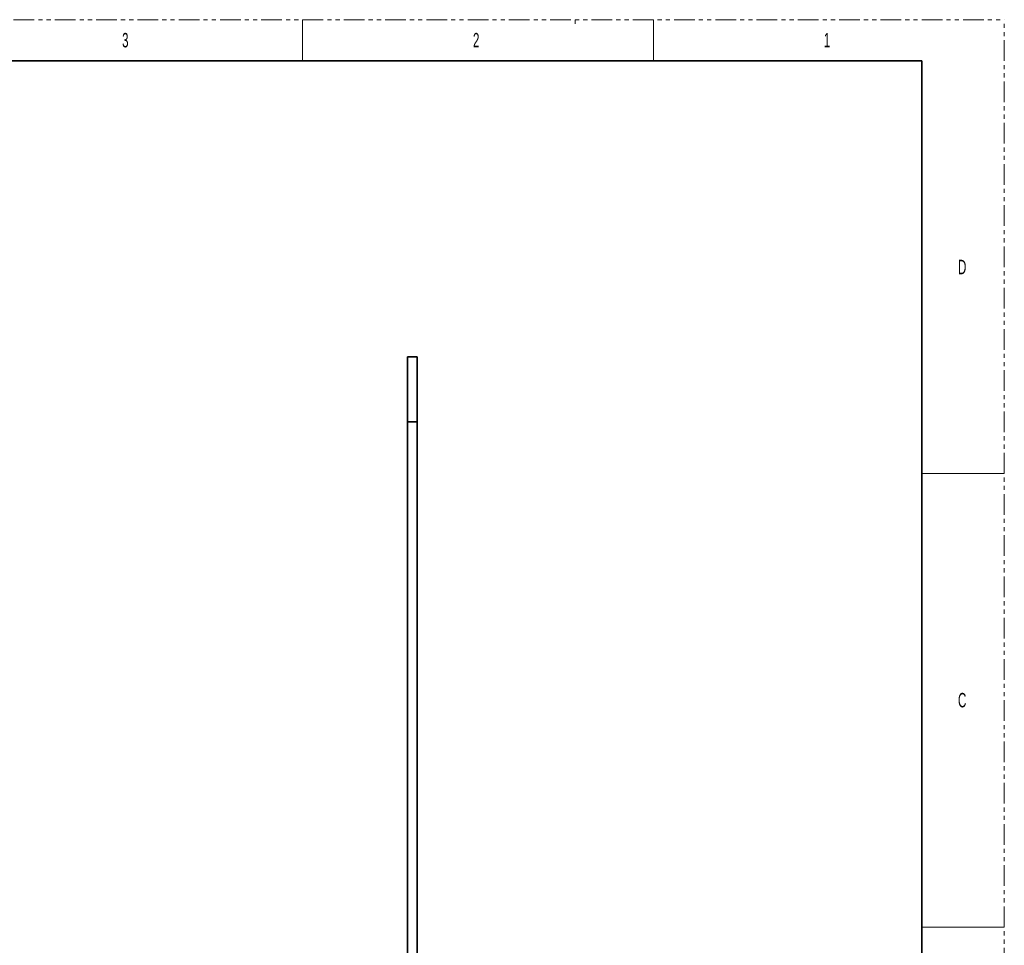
# Paper-space layout 'Sheet2' of a CAD drawing. Header units: millimetres. Extents: x 0 to 864, y 0 to 559.
# Tile 5 of 5: x 561 to 864, y 274 to 559. Entities that reach past the tile are written whole.
import ezdxf

# ---------------------------------------------------------------- set-up
doc = ezdxf.new("R2010")
doc.units = ezdxf.units.MM
doc.linetypes.add('PHANTOM', pattern=[12.7, 6.35, -1.27, 1.27, -1.27, 1.27, -1.27])
doc.layers.add('SOLID', color=7, linetype='Continuous')
doc.styles.add('SLDTEXTSTYLE0', font='GOTHIC.TTF', dxfattribs={"width": 0.6})

psp = doc.layouts.new('Sheet2')

# ---------------------------------------------------------------- linework, layer by layer
at = {"color": 7, "linetype": 'PHANTOM', "lineweight": 18}
for p in [(0, 558.8), (863.6, 0)]:
    psp.add_line(p, (863.6, 558.8), dxfattribs=at)
at = {"color": 7, "linetype": 'Continuous', "lineweight": 18}
for p, q in [((647.7, 558.8), (647.7, 546.1)), ((731.52, 558.8), (731.52, 557.53)), ((755.65, 558.8), (755.65, 546.1)), ((838.2, 419.1), (863.6, 419.1)), ((838.2, 279.4), (863.6, 279.4))]:
    psp.add_line(p, q, dxfattribs=at)
at = {"color": 7, "linetype": 'Continuous', "lineweight": 35}
for p, q in [((25.4, 546.1), (838.2, 546.1)), ((838.2, 546.1), (838.2, 12.7))]:
    psp.add_line(p, q, dxfattribs=at)
at = {"layer": 'SOLID', "linetype": 'Continuous', "lineweight": 35}
for p, q in [((679.9919, 454.9759), (682.9919, 454.9759)), ((679.9919, 454.9759), (679.9919, 434.9759)), ((682.9919, 454.9759), (682.9919, 434.9759)), ((679.9919, 434.9759), (682.9919, 434.9759)), ((679.9919, 434.9759), (679.9919, 199.9759)), ((682.9919, 434.9759), (682.9919, 199.9759))]:
    psp.add_line(p, q, dxfattribs=at)

# ---------------------------------------------------------------- texts
at = {"color": 7, "linetype": 'Continuous', "lineweight": 0, "char_height": 4.445, "attachment_point": 1, "style": 'SLDTEXTSTYLE0'}
for s, insert in [('3', (592.1693, 554.7227)), ('2', (700.1192, 554.7227)), ('1', (808.0693, 554.7227)), ('D', (849.3442, 484.8727)), ('C', (849.3442, 351.5227))]:
    psp.add_mtext(s, dxfattribs=dict(at, insert=insert))

doc.saveas('drawing.dxf')
